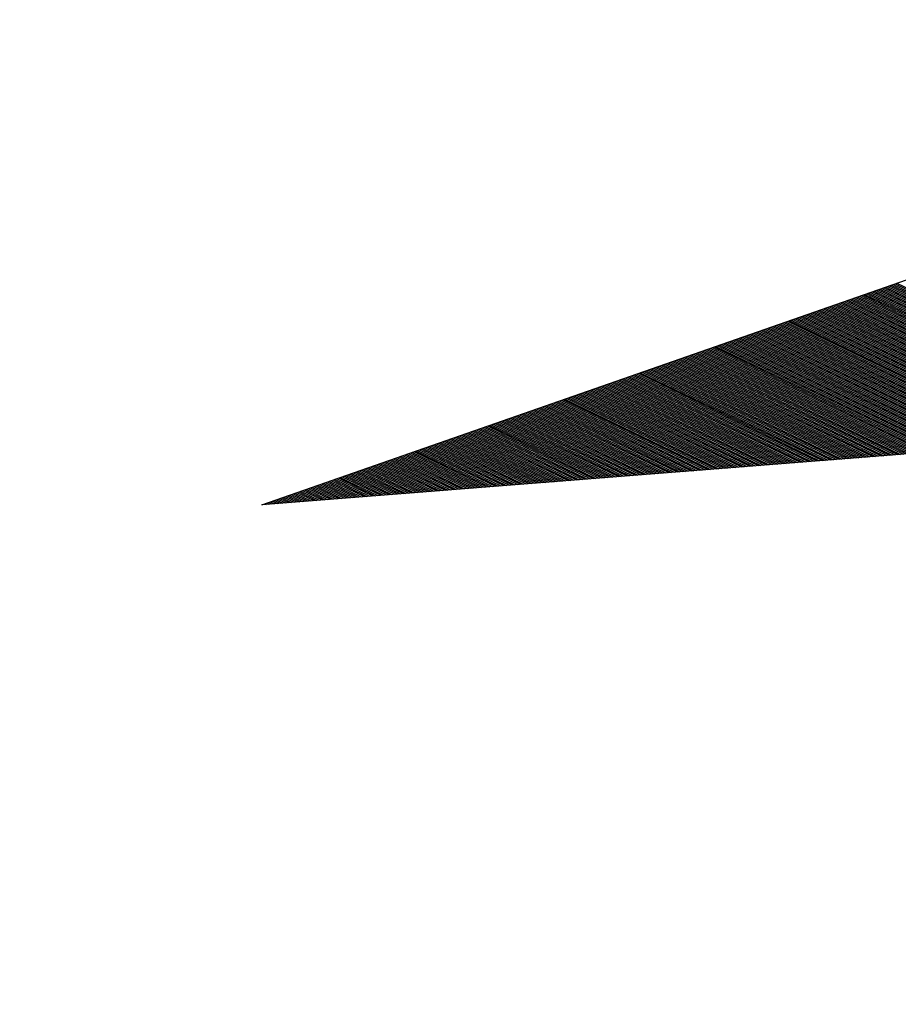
# Model space of a CAD drawing. Extents: x 447045 to 447634, y 442020 to 443192.
# Tile 74 of 82: x 447226.83 to 447230.71, y 443137.68 to 443142.04. Entities that reach past the tile are written whole.
import ezdxf

# ---------------------------------------------------------------- set-up
doc = ezdxf.new("R2010")
doc.units = 0
doc.header["$LTSCALE"] = 2
doc.header["$MEASUREMENT"] = 0
doc.linetypes.add('AUSGEZOGEN', pattern=[0])
doc.layers.get('0').update_dxf_attribs({"linetype": 'AUSGEZOGEN'})
for name, color, linetype in [('FBRTOP', 250, 'AUSGEZOGEN'), ('GEF', 1, 'AUSGEZOGEN'), ('SCHLITZRINNE', 200, 'AUSGEZOGEN')]:
    doc.layers.add(name, color=color, linetype=linetype)

# ---------------------------------------------------------------- blocks, each defined once
blk = doc.blocks.new('*X13')
at = {"color": 0}
for p, q in [((725.8266378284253, 192.2968937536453), (726.8877692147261, 193.3580251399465)), ((725.8266378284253, 192.2880549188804), (726.8846159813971, 193.3460330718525)), ((725.8266378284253, 192.2792160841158), (726.8814627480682, 193.3340410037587)), ((725.8266378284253, 192.2703772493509), (726.878309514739, 193.3220489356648)), ((725.8266378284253, 192.2615384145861), (726.8751562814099, 193.3100568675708)), ((725.8266378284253, 192.2526995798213), (726.8720030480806, 193.2980647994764)), ((725.8266378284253, 192.2438607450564), (726.8688498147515, 193.2860727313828)), ((725.8266378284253, 192.2350219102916), (726.8656965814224, 193.2740806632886)), ((725.8266378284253, 192.2261830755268), (726.8625433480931, 193.2620885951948)), ((725.8266378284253, 192.2173442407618), (726.8593901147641, 193.2500965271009)), ((725.8266378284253, 192.2085054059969), (726.8562368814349, 193.2381044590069)), ((725.8266378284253, 192.1996665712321), (726.8530836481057, 193.2261123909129)), ((725.8266378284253, 192.1908277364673), (726.8499304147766, 193.2141203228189)), ((725.8266378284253, 192.1819889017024), (726.8467771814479, 193.202128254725)), ((725.8266378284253, 192.1731500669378), (726.8436239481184, 193.1901361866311)), ((725.8266378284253, 192.1643112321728), (726.8404707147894, 193.1781441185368)), ((725.8266378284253, 192.1554723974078), (726.8373174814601, 193.1661520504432)), ((725.8266378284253, 192.1466335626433), (726.834164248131, 193.1541599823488)), ((725.8266378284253, 192.1377947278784), (726.8310110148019, 193.1421679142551)), ((725.8266378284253, 192.1289558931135), (726.8278577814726, 193.1301758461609)), ((725.8266378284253, 192.1201170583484), (726.8247045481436, 193.1181837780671)), ((725.8266378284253, 192.1112782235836), (726.8215513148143, 193.1061917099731)), ((725.8266378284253, 192.1024393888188), (726.8183980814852, 193.0941996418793)), ((725.8266378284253, 192.0936005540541), (726.815244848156, 193.0822075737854)), ((725.8266378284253, 192.0847617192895), (726.8120916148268, 193.0702155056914)), ((725.8266378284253, 192.0759228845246), (726.8089383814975, 193.0582234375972)), ((725.8266378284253, 192.0670840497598), (726.8057851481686, 193.0462313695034)), ((725.8266378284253, 192.0582452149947), (726.8026319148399, 193.0342393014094)), ((725.8266378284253, 192.0494063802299), (726.7994786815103, 193.0222472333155)), ((725.8266378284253, 192.0405675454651), (726.796325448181, 193.0102551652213)), ((725.8266378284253, 192.0317287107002), (726.7931722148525, 192.9982630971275)), ((725.8266378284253, 192.0228898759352), (726.7900189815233, 192.9862710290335)), ((725.8266378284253, 192.0140510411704), (726.7868657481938, 192.9742789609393)), ((725.8266378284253, 192.0052122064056), (726.7837125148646, 192.9622868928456)), ((725.8266378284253, 191.9963733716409), (726.7805592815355, 192.9502948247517)), ((725.8266378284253, 191.9875345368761), (726.7774060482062, 192.9383027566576)), ((725.8266378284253, 191.9786957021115), (726.7742528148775, 192.9263106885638)), ((725.8266378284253, 191.9698568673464), (726.7710995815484, 192.9143186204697)), ((725.8266378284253, 191.9610180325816), (726.7679463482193, 192.9023265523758)), ((725.8266378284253, 191.9521791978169), (726.7647931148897, 192.8903344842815)), ((725.8266378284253, 191.9433403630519), (726.7616398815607, 192.8783424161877)), ((725.8266378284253, 191.9345015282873), (726.7584866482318, 192.8663503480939)), ((725.8266378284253, 191.9256626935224), (726.7553334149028, 192.8543582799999)), ((725.8266378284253, 191.9168238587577), (726.7521801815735, 192.842366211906)), ((725.8266378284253, 191.9079850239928), (726.7490269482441, 192.8303741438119)), ((725.8266378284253, 191.8991461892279), (726.7458737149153, 192.818382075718)), ((725.8266378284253, 191.890307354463), (726.7427204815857, 192.806390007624)), ((725.8266378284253, 191.8814685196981), (726.7395672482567, 192.79439793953)), ((725.8266378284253, 191.8726296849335), (726.7364140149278, 192.7824058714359)), ((725.8266378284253, 191.8637908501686), (726.7332607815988, 192.770413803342)), ((725.8266378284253, 191.8549520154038), (726.7301075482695, 192.7584217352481)), ((725.8266378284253, 191.846113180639), (726.7269543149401, 192.746429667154)), ((725.8266378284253, 191.8372743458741), (726.7238010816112, 192.7344375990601)), ((725.8266378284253, 191.8284355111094), (726.7206478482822, 192.7224455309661)), ((725.8266378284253, 191.8195966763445), (726.717494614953, 192.7104534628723)), ((725.8266378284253, 191.8107578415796), (726.7143413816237, 192.6984613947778)), ((725.8266378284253, 191.8019190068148), (726.7111881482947, 192.6864693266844)), ((725.8266378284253, 191.79308017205), (726.7080349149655, 192.6744772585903)), ((725.8266378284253, 191.784241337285), (726.7048816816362, 192.6624851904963)), ((725.8266378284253, 191.7754025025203), (726.7017284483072, 192.6504931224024)), ((725.8266378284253, 191.7665636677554), (726.6985752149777, 192.6385010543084)), ((725.8266378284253, 191.7577248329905), (726.695421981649, 192.6265089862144)), ((725.8266378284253, 191.7488859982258), (726.6922687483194, 192.6145169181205)), ((725.8266378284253, 191.7400471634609), (726.6891155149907, 192.6025248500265)), ((725.8266378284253, 191.7312083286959), (726.6859622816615, 192.5905327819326)), ((725.8266378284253, 191.7223694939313), (726.6828090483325, 192.5785407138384)), ((725.8266378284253, 191.7135306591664), (726.6796558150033, 192.5665486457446)), ((725.8266378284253, 191.7046918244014), (726.6765025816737, 192.5545565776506)), ((725.8266378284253, 191.6958529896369), (726.673349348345, 192.5425645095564)), ((725.8266378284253, 191.687014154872), (726.6701961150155, 192.5305724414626)), ((725.8266378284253, 191.6781753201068), (726.6670428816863, 192.5185803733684)), ((725.8266378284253, 191.6693364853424), (726.6638896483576, 192.5065883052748)), ((725.8266378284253, 191.6604976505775), (726.6607364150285, 192.4945962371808)), ((725.8266378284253, 191.6516588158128), (726.6575831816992, 192.4826041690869)), ((725.8266378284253, 191.6428199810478), (726.6544299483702, 192.4706121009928)), ((725.8266378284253, 191.6339811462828), (726.651276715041, 192.4586200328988)), ((725.8266378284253, 191.6251423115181), (726.648123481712, 192.446627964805)), ((725.8266378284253, 191.6163034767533), (726.6449702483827, 192.434635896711)), ((725.8266378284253, 191.6074646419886), (726.6418170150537, 192.4226438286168)), ((725.8266378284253, 191.5986258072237), (726.6386637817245, 192.410651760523)), ((725.8266378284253, 191.5897869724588), (726.6355105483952, 192.3986596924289)), ((725.8266378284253, 191.5809481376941), (726.6323573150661, 192.3866676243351)), ((725.8266378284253, 191.5721093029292), (726.629204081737, 192.3746755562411)), ((725.8266378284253, 191.5632704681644), (726.626050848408, 192.3626834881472)), ((725.8266378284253, 191.5544316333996), (726.6228976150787, 192.350691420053)), ((725.8266378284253, 191.5455927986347), (726.6197443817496, 192.338699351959)), ((725.8266378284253, 191.5367539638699), (726.6165911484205, 192.3267072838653)), ((725.8266378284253, 191.527915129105), (726.6134379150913, 192.3147152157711)), ((725.8266378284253, 191.5190762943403), (726.6102846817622, 192.3027231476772)), ((725.8266378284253, 191.5102374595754), (726.607131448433, 192.2907310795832)), ((725.8266378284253, 191.5013986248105), (726.6039782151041, 192.2787390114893)), ((725.8266378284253, 191.4925597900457), (726.6008249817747, 192.2667469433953)), ((725.8266378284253, 191.4837209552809), (726.5976717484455, 192.2547548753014)), ((725.8266378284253, 191.4748821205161), (726.5945185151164, 192.2427628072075)), ((725.8266378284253, 191.4660432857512), (726.5913652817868, 192.2307707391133)), ((725.8266378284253, 191.4572044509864), (726.5882120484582, 192.2187786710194)), ((725.8266378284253, 191.4483656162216), (726.585058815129, 192.2067866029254)), ((725.8266378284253, 191.4395267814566), (726.5819055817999, 192.1947945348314)), ((725.8266378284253, 191.430687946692), (726.5787523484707, 192.1828024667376)), ((725.8266378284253, 191.4218491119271), (726.5755991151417, 192.1708103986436)), ((725.8266378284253, 191.4130102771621), (726.5724458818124, 192.1588183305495)), ((725.8266378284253, 191.4041714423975), (726.5692926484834, 192.1468262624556)), ((725.8266378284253, 191.3953326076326), (726.5661394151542, 192.1348341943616)), ((725.8266378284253, 191.3864937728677), (726.562986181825, 192.1228421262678)), ((725.8266378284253, 191.3776549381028), (726.5598329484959, 192.1108500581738)), ((725.8266378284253, 191.368816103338), (726.5566797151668, 192.0988579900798)), ((725.8266378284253, 191.3599772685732), (726.5535264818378, 192.0868659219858)), ((725.8266378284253, 191.3511384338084), (726.5503732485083, 192.0748738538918)), ((725.8266378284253, 191.3422995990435), (726.5472200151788, 192.0628817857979)), ((725.8266378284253, 191.3334607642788), (726.5440667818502, 192.0508897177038)), ((725.8266378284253, 191.3246219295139), (726.5409135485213, 192.0388976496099)), ((725.8266378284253, 191.3157830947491), (726.5377603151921, 192.026905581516)), ((725.8266378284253, 191.3069442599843), (726.534607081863, 192.014913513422)), ((725.8266378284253, 191.2981054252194), (726.5314538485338, 192.0029214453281)), ((725.8266378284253, 191.2892665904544), (726.5283006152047, 191.990929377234)), ((725.8266378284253, 191.2804277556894), (726.5251473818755, 191.9789373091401)), ((725.8266378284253, 191.2715889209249), (726.5219941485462, 191.966945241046)), ((725.8266378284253, 191.26275008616), (726.5188409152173, 191.9549531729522)), ((725.8266378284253, 191.2539112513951), (726.5156876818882, 191.942961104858)), ((725.8266378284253, 191.2450724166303), (726.5125344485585, 191.9309690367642)), ((725.8266378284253, 191.2362335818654), (726.5093812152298, 191.9189769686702)), ((725.8266378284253, 191.2273947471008), (726.5062279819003, 191.9069849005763)), ((725.8266378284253, 191.2185559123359), (726.5030747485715, 191.8949928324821)), ((725.8266378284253, 191.2097170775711), (726.4999215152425, 191.8830007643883)), ((725.8266378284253, 191.2008782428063), (726.4967682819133, 191.8710086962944)), ((725.8266378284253, 191.1920394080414), (726.4936150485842, 191.8590166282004)), ((725.8266378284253, 191.1832005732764), (726.490461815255, 191.8470245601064)), ((725.8266378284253, 191.1743617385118), (726.4873085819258, 191.8350324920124)), ((725.8266378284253, 191.1655229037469), (726.4841553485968, 191.8230404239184)), ((725.8266378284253, 191.156684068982), (726.4810021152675, 191.8110483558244)), ((725.8266378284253, 191.1478452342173), (726.4778488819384, 191.7990562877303)), ((725.8266378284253, 191.1390063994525), (726.4746956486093, 191.7870642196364)), ((725.8266378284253, 191.1301675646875), (726.47154241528, 191.7750721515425)), ((725.8266378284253, 191.1213287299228), (726.468389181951, 191.7630800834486)), ((725.8266378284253, 191.112489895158), (726.4652359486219, 191.7510880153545)), ((725.8266378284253, 191.1036510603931), (726.4620827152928, 191.7390959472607)), ((725.8266378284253, 191.0948122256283), (726.4589294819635, 191.7271038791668)), ((725.8266378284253, 191.0859733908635), (726.4557762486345, 191.7151118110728)), ((725.8266378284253, 191.0771345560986), (726.4526230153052, 191.7031197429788)), ((725.8266378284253, 191.0682957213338), (726.4494697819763, 191.6911276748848)), ((725.8266378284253, 191.059456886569), (726.4463165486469, 191.6791356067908)), ((725.8266378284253, 191.0506180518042), (726.4431633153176, 191.6671435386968)), ((725.8266378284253, 191.0417792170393), (726.4400100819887, 191.6551514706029)), ((725.8266378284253, 191.0329403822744), (726.4368568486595, 191.643159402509)), ((725.8266378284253, 191.0241015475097), (726.4337036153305, 191.631167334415)), ((725.8266378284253, 191.0152627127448), (726.4305503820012, 191.6191752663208)), ((725.8266378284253, 191.00642387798), (726.4273971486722, 191.607183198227)), ((725.8266378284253, 190.9975850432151), (726.424243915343, 191.5951911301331)), ((725.8266378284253, 190.9887462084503), (726.4210906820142, 191.5831990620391)), ((725.8266378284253, 190.9799073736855), (726.4179374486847, 191.571206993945)), ((725.8266378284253, 190.9710685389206), (726.4147842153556, 191.5592149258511)), ((725.8266378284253, 190.9622297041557), (726.4116309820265, 191.5472228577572)), ((725.8266378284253, 190.9533908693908), (726.4084777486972, 191.5352307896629)), ((725.8266378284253, 190.944552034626), (726.4053245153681, 191.5232387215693)), ((725.8266378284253, 190.9357131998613), (726.402171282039, 191.511246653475)), ((725.8266378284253, 190.9268743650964), (726.3990180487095, 191.4992545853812)), ((725.8266378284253, 190.9180355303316), (726.3958648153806, 191.4872625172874)), ((725.8266378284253, 190.9091966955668), (726.3927115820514, 191.4752704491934)), ((725.8266378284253, 190.900357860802), (726.3895583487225, 191.4632783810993)), ((725.8266378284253, 190.8915190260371), (726.3864051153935, 191.4512863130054)), ((725.8266378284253, 190.8826801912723), (726.3832518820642, 191.4392942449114)), ((725.8266378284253, 190.8738413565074), (726.380098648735, 191.4273021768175)), ((725.8266378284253, 190.8650025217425), (726.376945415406, 191.4153101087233)), ((725.8266378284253, 190.8561636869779), (726.3737921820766, 191.4033180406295)), ((725.8266378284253, 190.8473248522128), (726.3706389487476, 191.3913259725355)), ((725.8266378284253, 190.838486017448), (726.3674857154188, 191.3793339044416)), ((725.8266378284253, 190.8296471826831), (726.3643324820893, 191.3673418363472)), ((725.8266378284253, 190.8208083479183), (726.3611792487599, 191.3553497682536)), ((725.8266378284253, 190.8119695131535), (726.358026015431, 191.3433577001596)), ((725.8266378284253, 190.8031306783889), (726.354872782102, 191.3313656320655)), ((725.8266378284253, 190.794291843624), (726.3517195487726, 191.3193735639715)), ((725.8266378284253, 190.7854530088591), (726.3485663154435, 191.3073814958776)), ((725.8266378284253, 190.7766141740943), (726.3454130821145, 191.2953894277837)), ((725.8266378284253, 190.7677753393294), (726.3422598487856, 191.2833973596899)), ((725.8266378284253, 190.7589365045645), (726.3391066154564, 191.2714052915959)), ((725.8266378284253, 190.7500976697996), (726.3359533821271, 191.2594132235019)), ((725.8266378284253, 190.741258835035), (726.3328001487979, 191.2474211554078)), ((725.8266378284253, 190.73242000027), (726.3296469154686, 191.235429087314)), ((725.8266378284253, 190.7235811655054), (726.3264936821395, 191.22343701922)), ((725.8266378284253, 190.7147423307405), (726.3233404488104, 191.211444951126)), ((725.8266378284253, 190.7059034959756), (726.3201872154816, 191.1994528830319)), ((725.8266378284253, 190.6970646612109), (726.3170339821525, 191.187460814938)), ((725.8266378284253, 190.688225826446), (726.3138807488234, 191.1754687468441)), ((725.8266378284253, 190.679386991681), (726.3107275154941, 191.16347667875)), ((725.8266378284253, 190.6705481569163), (726.3075742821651, 191.1514846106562)), ((725.8266378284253, 190.6617093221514), (726.3044210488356, 191.1394925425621)), ((725.8266378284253, 190.6528704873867), (726.3012678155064, 191.1275004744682)), ((725.8266378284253, 190.6440316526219), (726.2981145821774, 191.1155084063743)), ((725.8266378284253, 190.6351928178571), (726.2949613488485, 191.1035163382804)), ((725.8266378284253, 190.6263539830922), (726.2918081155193, 191.0915242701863)), ((725.8266378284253, 190.6175151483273), (726.2886548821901, 191.0795322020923)), ((725.8266378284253, 190.6086763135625), (726.2855016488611, 191.0675401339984)), ((725.8266378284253, 190.5998374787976), (726.2823484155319, 191.0555480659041)), ((725.8266378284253, 190.5909986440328), (726.2791951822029, 191.0435559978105)), ((725.8266378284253, 190.5821598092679), (726.2760419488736, 191.0315639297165)), ((725.8266378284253, 190.573320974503), (726.2728887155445, 191.0195718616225)), ((725.8266378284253, 190.5644821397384), (726.2697354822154, 191.0075797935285)), ((725.8266378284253, 190.5556433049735), (726.2665822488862, 190.9955877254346)), ((725.8266378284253, 190.5468044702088), (726.2634290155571, 190.9835956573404)), ((725.8266378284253, 190.5379656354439), (726.260275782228, 190.9716035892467)), ((725.8266378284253, 190.5291268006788), (726.2571225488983, 190.9596115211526)), ((725.8266378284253, 190.520287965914), (726.2539693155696, 190.9476194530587)), ((725.8266378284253, 190.5114491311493), (726.2508160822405, 190.9356273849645)), ((725.8266378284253, 190.5026102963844), (726.2476628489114, 190.9236353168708)), ((725.8266378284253, 190.4937714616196), (726.2445096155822, 190.9116432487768)), ((725.8266378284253, 190.4849326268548), (726.2413563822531, 190.8996511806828)), ((725.8266378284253, 190.4760937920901), (726.238203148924, 190.8876591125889)), ((725.8266378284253, 190.4672549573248), (726.2350499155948, 190.8756670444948)), ((725.8266378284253, 190.4584161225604), (726.2318966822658, 190.8636749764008)), ((725.8266378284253, 190.4495772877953), (726.2287434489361, 190.8516829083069)), ((725.8266378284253, 190.4407384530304), (726.2255902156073, 190.8396908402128)), ((725.8266378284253, 190.4318996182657), (726.2224369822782, 190.8276987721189)), ((725.8266378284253, 190.4230607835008), (726.2192837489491, 190.8157067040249)), ((725.8266378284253, 190.414221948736), (726.2161305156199, 190.8037146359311)), ((725.8266378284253, 190.4053831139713), (726.2129772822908, 190.7917225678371)), ((725.8266378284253, 190.3965442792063), (726.2098240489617, 190.779730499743)), ((725.8266378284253, 190.3877054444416), (726.2066708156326, 190.767738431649)), ((725.8266378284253, 190.3788666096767), (726.2035175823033, 190.7557463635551)), ((725.8266378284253, 190.3700277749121), (726.2003643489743, 190.743754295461)), ((725.8266378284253, 190.3611889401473), (726.1972111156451, 190.7317622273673)), ((725.8266378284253, 190.3523501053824), (726.1940578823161, 190.7197701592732)), ((725.8266378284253, 190.3435112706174), (726.1909046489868, 190.7077780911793)), ((725.8266378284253, 190.3346724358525), (726.1877514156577, 190.6957860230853)), ((725.8266378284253, 190.3258336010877), (726.1845981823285, 190.6837939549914)), ((725.8266378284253, 190.3169947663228), (726.1814449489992, 190.6718018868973)), ((725.8266378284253, 190.308155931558), (726.1782917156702, 190.6598098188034)), ((725.8266378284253, 190.2993170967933), (726.1751384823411, 190.6478177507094)), ((725.8266378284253, 190.2904782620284), (726.1719852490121, 190.6358256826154)), ((725.8266378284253, 190.2816394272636), (726.1688320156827, 190.6238336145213)), ((725.8266378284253, 190.2728005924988), (726.1656787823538, 190.6118415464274)), ((725.8266378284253, 190.2639617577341), (726.1625255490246, 190.5998494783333)), ((725.8266378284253, 190.2551229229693), (726.1593723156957, 190.5878574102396)), ((725.8266378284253, 190.2462840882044), (726.1562190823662, 190.5758653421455)), ((725.8266378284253, 190.2374452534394), (726.1530658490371, 190.5638732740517)), ((725.8266378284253, 190.2286064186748), (726.149912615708, 190.5518812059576)), ((725.8266378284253, 190.2197675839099), (726.1467593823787, 190.5398891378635)), ((725.8266378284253, 190.210928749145), (726.1436061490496, 190.5278970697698)), ((725.8266378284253, 190.2020899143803), (726.1404529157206, 190.5159050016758)), ((725.8266378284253, 190.1932510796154), (726.1372996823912, 190.5039129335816)), ((725.8266378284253, 190.1844122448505), (726.1341464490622, 190.4919208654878)), ((725.8266378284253, 190.1755734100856), (726.1309932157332, 190.4799287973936)), ((725.8266378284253, 190.1667345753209), (726.1278399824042, 190.4679367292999)), ((725.8266378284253, 190.1578957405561), (726.1246867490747, 190.4559446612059)), ((725.8266378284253, 190.1490569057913), (726.1215335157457, 190.4439525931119)), ((725.8266378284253, 190.1402180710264), (726.1183802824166, 190.431960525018)), ((725.8266378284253, 190.1313792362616), (726.1152270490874, 190.419968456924)), ((725.8266378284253, 190.1225404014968), (726.1120738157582, 190.4079763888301)), ((725.8266378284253, 190.1137015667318), (726.108920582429, 190.3959843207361)), ((725.8266378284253, 190.1048627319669), (726.1057673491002, 190.3839922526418)), ((725.8266378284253, 190.0960238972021), (726.1026141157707, 190.3720001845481)), ((725.8266378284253, 190.0871850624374), (726.0994608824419, 190.3600081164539)), ((725.8266378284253, 190.0783462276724), (726.0963076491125, 190.3480160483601)), ((725.8266378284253, 190.0695073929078), (726.0931544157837, 190.336023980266)), ((725.8266378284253, 190.0606685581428), (726.0900011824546, 190.3240319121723)), ((725.8266378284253, 190.0518297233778), (726.0868479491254, 190.3120398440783)), ((725.8266378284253, 190.0429908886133), (726.083694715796, 190.3000477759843)), ((725.8266378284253, 190.0341520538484), (726.0805414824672, 190.2880557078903)), ((725.8266378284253, 190.0253132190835), (726.0773882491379, 190.2760636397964)), ((725.8266378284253, 190.0164743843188), (726.0742350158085, 190.2640715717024)), ((725.8266378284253, 190.0076355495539), (726.0710817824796, 190.2520795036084)), ((725.8266378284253, 189.9987967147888), (726.0679285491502, 190.2400874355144)), ((725.8266378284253, 189.9899578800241), (726.0647753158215, 190.2280953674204)), ((725.8266378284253, 189.9811190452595), (726.061622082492, 190.2161032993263)), ((725.8266378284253, 189.9722802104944), (726.0584688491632, 190.2041112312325)), ((725.8266378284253, 189.9634413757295), (726.0553156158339, 190.1921191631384)), ((725.8266378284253, 189.954602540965), (726.0521623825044, 190.1801270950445)), ((725.8266378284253, 189.9457637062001), (726.0490091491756, 190.1681350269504)), ((725.8266378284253, 189.9369248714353), (726.0458559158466, 190.1561429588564)), ((725.8266378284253, 189.9280860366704), (726.0427026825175, 190.1441508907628)), ((725.8266378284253, 189.9192472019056), (726.0395494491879, 190.1321588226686)), ((725.8266378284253, 189.9104083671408), (726.0363962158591, 190.1201667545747)), ((725.8266378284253, 189.9015695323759), (726.0332429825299, 190.1081746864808)), ((725.8266378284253, 189.8927306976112), (726.0300897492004, 190.0961826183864)), ((725.8266378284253, 189.8838918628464), (726.0269365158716, 190.0841905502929)), ((725.8266378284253, 189.8750530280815), (726.0237832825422, 190.0721984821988)), ((725.8266378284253, 189.8662141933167), (726.0206300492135, 190.0602064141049)), ((725.8266378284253, 189.8573753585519), (726.0174768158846, 190.0482143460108)), ((725.8266378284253, 189.848536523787), (726.0143235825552, 190.0362222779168)), ((725.8266378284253, 189.8396976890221), (726.011170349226, 190.0242302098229)), ((725.8266378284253, 189.8308588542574), (726.008017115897, 190.012238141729)), ((725.8266378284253, 189.8220200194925), (726.0048638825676, 190.0002460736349)), ((725.8266378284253, 189.8131811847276), (726.0017106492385, 189.988254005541)), ((725.8266378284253, 189.8043423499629), (725.9985574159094, 189.9762619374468)), ((725.8266378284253, 189.7955035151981), (725.9954041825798, 189.9642698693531)), ((725.8266378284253, 189.7866646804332), (725.9922509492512, 189.9522778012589)), ((725.8266378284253, 189.7778258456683), (725.9890977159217, 189.9402857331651)), ((725.8266378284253, 189.7689870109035), (725.9859444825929, 189.9282936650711)), ((725.8266378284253, 189.7601481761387), (725.9827912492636, 189.9163015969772)), ((725.8266378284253, 189.7513093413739), (725.9796380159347, 189.9043095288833)), ((725.8266378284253, 189.742470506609), (725.9764847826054, 189.8923174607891)), ((725.8266378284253, 189.7336316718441), (725.9733315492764, 189.8803253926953)), ((725.8266378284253, 189.7247928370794), (725.9701783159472, 189.8683333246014)), ((725.8266378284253, 189.7159540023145), (725.967025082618, 189.8563412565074)), ((725.8266378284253, 189.7071151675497), (725.9638718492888, 189.8443491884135)), ((725.8266378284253, 189.6982763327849), (725.9607186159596, 189.8323571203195)), ((725.8266378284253, 189.6894374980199), (725.9575653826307, 189.8203650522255)), ((725.8266378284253, 189.680598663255), (725.9544121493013, 189.8083729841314)), ((725.8266378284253, 189.6717598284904), (725.9512589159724, 189.7963809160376)), ((725.8266378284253, 189.6629209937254), (725.9481056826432, 189.7843888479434)), ((725.8266378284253, 189.6540821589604), (725.9449524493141, 189.7723967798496)), ((725.8266378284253, 189.6452433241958), (725.9417992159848, 189.7604047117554)), ((725.8266378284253, 189.6364044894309), (725.938645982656, 189.7484126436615)), ((725.8266378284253, 189.627565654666), (725.9354927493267, 189.7364205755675)), ((725.8266378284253, 189.6187268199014), (725.9323395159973, 189.7244285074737)), ((725.8266378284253, 189.6098879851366), (725.9291862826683, 189.7124364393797)), ((725.8266378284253, 189.6010491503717), (725.9260330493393, 189.7004443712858)), ((725.8266378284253, 189.5922103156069), (725.9228798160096, 189.6884523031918)), ((725.8266378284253, 189.583371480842), (725.9197265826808, 189.6764602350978)), ((725.8266378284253, 189.5745326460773), (725.9165733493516, 189.6644681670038)), ((725.8266378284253, 189.5656938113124), (725.9134201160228, 189.6524760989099)), ((725.8266378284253, 189.5568549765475), (725.9102668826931, 189.6404840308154)), ((725.8266378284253, 189.5480161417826), (725.9071136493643, 189.628491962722)), ((725.8266378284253, 189.5391773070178), (725.903960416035, 189.6164998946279)), ((725.8266378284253, 189.5303384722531), (725.9008071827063, 189.604507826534)), ((725.8266378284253, 189.5214996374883), (725.8976539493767, 189.5925157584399)), ((725.8266378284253, 189.5126608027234), (725.8945007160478, 189.5805236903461)), ((725.8266378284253, 189.5038219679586), (725.8913474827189, 189.5685316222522)), ((725.8266378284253, 189.4949831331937), (725.8881942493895, 189.5565395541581)), ((725.8266378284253, 189.4861442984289), (725.8850410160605, 189.5445474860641)), ((725.8266378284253, 189.477305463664), (725.881887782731, 189.5325554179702)), ((725.8266378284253, 189.468466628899), (725.8787345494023, 189.5205633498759)), ((725.8266378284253, 189.4596277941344), (725.8755813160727, 189.5085712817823)), ((725.8266378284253, 189.4507889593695), (725.8724280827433, 189.4965792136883)), ((725.8266378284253, 189.4419501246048), (725.8692748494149, 189.4845871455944)), ((725.8266378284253, 189.4331112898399), (725.8661216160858, 189.4725950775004)), ((725.8266378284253, 189.424272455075), (725.8629683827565, 189.4606030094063)), ((725.8266378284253, 189.4154336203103), (725.8598151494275, 189.4486109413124)), ((725.8266378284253, 189.4065947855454), (725.8566619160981, 189.4366188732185)), ((725.8266378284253, 189.3977559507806), (725.853508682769, 189.4246268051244)), ((725.8266378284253, 189.3889171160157), (725.85035544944, 189.4126347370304)), ((725.8266378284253, 189.3800782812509), (725.8472022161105, 189.4006426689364)), ((725.8266378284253, 189.3712394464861), (725.8440489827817, 189.3886506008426)), ((725.8266378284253, 189.3624006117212), (725.8408957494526, 189.3766585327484)), ((725.8266378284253, 189.3535617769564), (725.8377425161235, 189.3646664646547)), ((725.8266378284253, 189.3447229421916), (725.8345892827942, 189.3526743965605)), ((725.8266378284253, 189.3358841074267), (725.8314360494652, 189.3406823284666))]:
    blk.add_line(p, q, dxfattribs=at)
blk = doc.blocks.new('GEF')
at = {"color": 0}
for p, q in [((0.0096909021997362, 0.0175038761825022), (0.0096909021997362, 6.148001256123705)), ((1.621663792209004, 6.148001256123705), (0.0096909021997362, 0.0175038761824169))]:
    blk.add_line(p, q, dxfattribs=at)
blk.add_blockref('*X13', (-725.8169469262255, -189.3049303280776), dxfattribs=at)

msp = doc.modelspace()

# ---------------------------------------------------------------- hatches: boundary and pattern name
at = {"layer": 'SCHLITZRINNE'}
h = msp.add_hatch(dxfattribs=at)
h.set_pattern_fill('_USER', color=256, scale=1.5, angle=45, style=0, pattern_type=0)
h.set_pattern_definition([(324.6696951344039, (447346.8685199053, 442714.5348465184), (0.8674338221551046, 1.223747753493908), [])])
edge = h.paths.add_edge_path(flags=17)
edge.add_line((447346.0616195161, 442716.3032781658), (447346.6361901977, 442716.4005791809))
edge = h.paths.add_edge_path(flags=17)
edge.add_line((447346.8871195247, 442714.9188203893), (447346.3125488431, 442714.8215193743))
edge = h.paths.add_edge_path(flags=17)
edge.add_line((447346.3125488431, 442714.8215193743), (447346.0616195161, 442716.3032781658))
edge = h.paths.add_edge_path(flags=17)
edge.add_line((447346.6361901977, 442716.4005791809), (447346.8871195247, 442714.9188203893))
edge = h.paths.add_edge_path()
edge.add_arc((455543.1851194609, 444109.4959850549), 8314.175989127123, 189.6562417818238, 189.6840918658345)
edge.add_arc((393563.5535929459, 433546.012125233), 54559.20423759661, 9.665544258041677, 9.67045007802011, ccw=False)
edge.add_arc((464490.7175437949, 449190.249554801), 18280.39343786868, 199.2569880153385, 199.2725912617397)
edge.add_arc((438988.1613027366, 440271.6982763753), 8736.655536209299, 19.248465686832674, 19.281113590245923, ccw=False)
edge.add_arc((439684.884197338, 440514.9838708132), 7998.678116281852, 19.2238186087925, 19.248465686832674, ccw=False)
edge.add_arc((551443.6805055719, 479485.6081539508), 110359.837036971, 199.2238149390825, 199.2304511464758)
edge.add_arc((461591.9284848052, 448142.3628786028), 15198.20419267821, 199.2304511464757, 199.2954143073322)
edge.add_arc((434066.5644204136, 438505.5905611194), 13965.35264760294, 19.22764435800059, 19.29541436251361, ccw=False)
edge.add_arc((446515.3391800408, 442847.4484587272), 781.1301442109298, 18.874057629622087, 19.227644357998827, ccw=False)
edge.add_arc((443272.1578874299, 441738.6996315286), 4208.59989003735, 18.721726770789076, 18.874057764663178, ccw=False)
edge.add_arc((445875.7446372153, 442621.065670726), 1459.557549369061, 18.158793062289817, 18.72172677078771, ccw=False)
edge.add_arc((444728.6532720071, 442244.8351673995), 2666.772522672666, 17.742332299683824, 18.158793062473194, ccw=False)
edge.add_arc((445572.4217009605, 442514.803087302), 1780.867426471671, 17.477765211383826, 17.74233229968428, ccw=False)
edge.add_arc((445655.9223158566, 442541.0951066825), 1693.325305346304, 17.206445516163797, 17.477765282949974, ccw=False)
edge.add_arc((445949.7367177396, 442632.082078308), 1385.745182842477, 16.534274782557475, 17.206445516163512, ccw=False)
edge.add_arc((445777.9256488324, 442581.0775038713), 1564.967140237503, 15.901763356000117, 16.534274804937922, ccw=False)
edge.add_arc((444610.2498572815, 442248.4174516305), 2779.104473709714, 15.717077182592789, 15.901763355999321, ccw=False)
edge.add_arc((445469.3841440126, 442490.1855316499), 1886.600396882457, 15.492922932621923, 15.71707716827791, ccw=False)
edge.add_arc((444501.3018579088, 442221.8413207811), 2891.185847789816, 15.151693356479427, 15.49292293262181, ccw=False)
edge.add_arc((444653.0003013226, 442262.919567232), 2734.024020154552, 14.800793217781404, 15.15169336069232, ccw=False)
edge.add_arc((445305.3867260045, 442435.2971580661), 2059.248441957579, 14.553226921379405, 14.800793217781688, ccw=False)
edge.add_arc((445661.5778748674, 442527.7675625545), 1691.249922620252, 14.280051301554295, 14.55322700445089, ccw=False)
edge.add_arc((445825.2781955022, 442569.4335576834), 1522.330266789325, 13.754489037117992, 14.280051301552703, ccw=False)
edge.add_arc((444655.9725115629, 442283.2091768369), 2726.157571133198, 13.361751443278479, 13.754489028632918, ccw=False)
edge.add_arc((444873.7445731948, 442334.9361968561), 2502.326484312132, 13.156370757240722, 13.361751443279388, ccw=False)
edge.add_arc((445203.5665272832, 442412.0303197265), 2163.614179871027, 12.935498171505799, 13.156370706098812, ccw=False)
edge.add_arc((445591.1524972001, 442501.0521217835), 1765.936213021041, 12.36851844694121, 12.935498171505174, ccw=False)
edge.add_arc((445707.2559674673, 442526.5122554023), 1647.073964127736, 11.781436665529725, 12.368518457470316, ccw=False)
edge.add_arc((445429.9941138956, 442468.6829810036), 1930.302423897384, 11.594814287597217, 11.781436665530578, ccw=False)
edge.add_arc((442977.0603987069, 441965.3993853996), 4434.33480961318, 11.471684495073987, 11.59481397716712, ccw=False)
edge.add_arc((444371.6934236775, 442248.4229983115), 3011.273447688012, 11.050893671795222, 11.471684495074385, ccw=False)
edge.add_arc((446428.11335783, 442650.0465261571), 916.0015312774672, 10.287944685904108, 11.050893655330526, ccw=False)
edge.add_arc((445293.5438072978, 442444.106887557), 2069.110025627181, 9.832006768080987, 10.287944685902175, ccw=False)
edge.add_arc((438489.7745608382, 441264.9773509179), 8974.298105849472, 9.613081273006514, 9.832006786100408, ccw=False)
edge.add_arc((-516898.9809261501, 279448.6900894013), 977969.7495575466, 9.612262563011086, 9.613081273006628, ccw=False)
edge.add_arc((439111.8192036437, 441356.2794889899), 8345.741258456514, 9.603416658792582, 9.61227924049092, ccw=False)
edge.add_arc((371773.6318437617, 429962.7471930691), 76641.01236189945, 9.590854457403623, 9.603416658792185, ccw=False)
edge.add_arc((456011.6550815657, 444189.1683239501), 8789.8725663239, 189.5423691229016, 189.6519019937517)
edge.add_arc((455543.1851558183, 444109.4959913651), 8314.676026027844, 189.6519019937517, 189.6840918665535)
edge.add_arc((393564.9242098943, 433546.2457900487), 54557.31384556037, 9.66554402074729, 9.670449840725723, ccw=False)
edge.add_line((447347.776, 442706.232), (447348.2689023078, 442706.3159482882))
h = msp.add_hatch(dxfattribs=at)
h.set_pattern_fill('_USER', color=256, scale=1.5, angle=45, style=0, pattern_type=0)
h.set_pattern_definition([(334.2695901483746, (447234.5127272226, 443158.8401483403), (0.6512059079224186, 1.35127009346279), [])])
edge = h.paths.add_edge_path()
edge.add_arc((464490.7175438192, 449190.2495547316), 18279.89343786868, 199.256988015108, 199.2725912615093)
edge.add_arc((438988.2845204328, 440271.7413311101), 8737.025012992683, 19.253848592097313, 19.281113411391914, ccw=False)
edge.add_line((447233.134, 443161.2700000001), (447233.6060244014, 443161.4349028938))
edge.add_arc((464490.7175437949, 449190.249554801), 18280.39343786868, 199.2569880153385, 199.2725912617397)
edge.add_arc((438988.1613027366, 440271.6982763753), 8736.655536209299, 19.248465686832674, 19.281113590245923, ccw=False)
edge.add_arc((439684.884197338, 440514.9838708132), 7998.678116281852, 19.2238186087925, 19.248465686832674, ccw=False)
edge.add_arc((551443.6805055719, 479485.6081539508), 110359.837036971, 199.2238149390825, 199.2304511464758)
edge.add_arc((461591.9284848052, 448142.3628786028), 15198.20419267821, 199.2304511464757, 199.2954143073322)
edge.add_arc((434066.5644204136, 438505.5905611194), 13965.35264760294, 19.22764435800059, 19.29541436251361, ccw=False)
edge.add_arc((446515.3391800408, 442847.4484587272), 781.1301442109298, 18.874057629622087, 19.227644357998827, ccw=False)
edge.add_arc((443272.1578874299, 441738.6996315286), 4208.59989003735, 18.721726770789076, 18.874057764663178, ccw=False)
edge.add_arc((445875.7446372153, 442621.065670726), 1459.557549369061, 18.158793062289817, 18.72172677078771, ccw=False)
edge.add_arc((444728.6532720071, 442244.8351673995), 2666.772522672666, 17.742332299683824, 18.158793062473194, ccw=False)
edge.add_arc((445572.4217009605, 442514.803087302), 1780.867426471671, 17.477765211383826, 17.74233229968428, ccw=False)
edge.add_arc((445655.9223158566, 442541.0951066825), 1693.325305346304, 17.206445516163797, 17.477765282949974, ccw=False)
edge.add_arc((445949.7367177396, 442632.082078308), 1385.745182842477, 16.534274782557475, 17.206445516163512, ccw=False)
edge.add_arc((445777.9256488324, 442581.0775038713), 1564.967140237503, 15.901763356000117, 16.534274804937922, ccw=False)
edge.add_arc((444610.2498572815, 442248.4174516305), 2779.104473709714, 15.717077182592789, 15.901763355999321, ccw=False)
edge.add_arc((445469.3841440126, 442490.1855316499), 1886.600396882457, 15.492922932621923, 15.71707716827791, ccw=False)
edge.add_arc((444501.3018579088, 442221.8413207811), 2891.185847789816, 15.151693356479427, 15.49292293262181, ccw=False)
edge.add_arc((444653.0003013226, 442262.919567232), 2734.024020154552, 14.800793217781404, 15.15169336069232, ccw=False)
edge.add_arc((445305.3867260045, 442435.2971580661), 2059.248441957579, 14.553226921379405, 14.800793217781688, ccw=False)
edge.add_arc((445661.5778748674, 442527.7675625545), 1691.249922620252, 14.280051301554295, 14.55322700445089, ccw=False)
edge.add_arc((445825.2781955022, 442569.4335576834), 1522.330266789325, 13.754489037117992, 14.280051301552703, ccw=False)
edge.add_arc((444655.9725115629, 442283.2091768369), 2726.157571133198, 13.361751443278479, 13.754489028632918, ccw=False)
edge.add_arc((444873.7445731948, 442334.9361968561), 2502.326484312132, 13.156370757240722, 13.361751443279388, ccw=False)
edge.add_arc((445203.5665272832, 442412.0303197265), 2163.614179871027, 12.935498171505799, 13.156370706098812, ccw=False)
edge.add_arc((445591.1524972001, 442501.0521217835), 1765.936213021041, 12.36851844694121, 12.935498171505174, ccw=False)
edge.add_arc((445707.2559674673, 442526.5122554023), 1647.073964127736, 11.781436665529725, 12.368518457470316, ccw=False)
edge.add_arc((445429.9941138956, 442468.6829810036), 1930.302423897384, 11.594814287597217, 11.781436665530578, ccw=False)
edge.add_arc((442977.0603987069, 441965.3993853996), 4434.33480961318, 11.471684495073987, 11.59481397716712, ccw=False)
edge.add_arc((444371.6934236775, 442248.4229983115), 3011.273447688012, 11.050893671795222, 11.471684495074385, ccw=False)
edge.add_arc((446428.11335783, 442650.0465261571), 916.0015312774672, 10.287944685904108, 11.050893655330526, ccw=False)
edge.add_arc((445293.5438072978, 442444.106887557), 2069.110025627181, 9.832006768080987, 10.287944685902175, ccw=False)
edge.add_arc((438489.7745608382, 441264.9773509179), 8974.298105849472, 9.613081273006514, 9.832006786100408, ccw=False)
edge.add_arc((-516898.9809261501, 279448.6900894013), 977969.7495575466, 9.612262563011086, 9.613081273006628, ccw=False)
edge.add_arc((439111.8192036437, 441356.2794889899), 8345.741258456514, 9.603416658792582, 9.61227924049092, ccw=False)
edge.add_arc((371773.6318437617, 429962.7471930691), 76641.01236189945, 9.590854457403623, 9.603416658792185, ccw=False)
edge.add_arc((456011.6550815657, 444189.1683239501), 8789.8725663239, 189.5423691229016, 189.6519019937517)
edge.add_arc((455543.1851558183, 444109.4959913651), 8314.676026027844, 189.6519019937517, 189.6840918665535)
edge.add_arc((393564.9242098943, 433546.2457900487), 54557.31384556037, 9.66554402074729, 9.670449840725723, ccw=False)

# ---------------------------------------------------------------- linework, layer by layer
at = {"layer": 'FBRTOP', "color": 0}
for points in [[(447425.7343526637, 442335.0284955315, -2.516183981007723e-06), (447426.4300518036, 442330.9202575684, -5.032422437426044e-07), (447429.9083806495, 442310.3793302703)], [(447358.9473806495, 442729.4133302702, 5.459756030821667e-06), (447365.2088651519, 442692.4394217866, -2.781310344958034e-06), (447371.4703496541, 442655.4655133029, -2.678646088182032e-06), (447379.8183651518, 442606.1674217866, 3.217572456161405e-06), (447388.1663806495, 442556.8693302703)], [(447247.3080008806, 443165.7971051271), (447255.0237192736, 443143.7505937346, -6.431137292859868e-06), (447259.1527563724, 443131.9519877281, 2.230687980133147e-05), (447263.2817934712, 443120.1533817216, 0.0002456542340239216), (447263.3216096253, 443120.0398034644, -3.677364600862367e-05), (447263.5880256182, 443119.280850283, -0.001706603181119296), (447266.6445463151, 443110.4754591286, -0.001063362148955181), (447271.4716214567, 443096.3166433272, -0.001991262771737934), (447274.9413123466, 443085.9320292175, -0.001528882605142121), (447279.3650024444, 443072.3753371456, -0.001557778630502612), (447283.1965706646, 443060.3827020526, -0.001554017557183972), (447286.9625203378, 443048.3373713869, -0.001558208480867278), (447290.637483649, 443036.3209486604, -0.001548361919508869), (447294.2606118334, 443024.2053651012, -0.00154645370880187), (447297.8088838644, 443012.0668910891, -0.001556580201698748), (447301.2591628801, 442999.9857396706, -0.001551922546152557), (447304.6337687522, 442987.8851587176, -0.001541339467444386)]]:
    msp.add_lwpolyline(points, format="xyb", dxfattribs=at)
at = {"layer": 'FBRTOP', "color": 0, "const_width": 0.5}
for points in [[(447422.7764668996, 442334.5275845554, -2.52471386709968e-06), (447423.4721641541, 442330.4193572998, -5.04947965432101e-07), (447426.9504899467, 442309.8784484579)], [(447395.1695331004, 442329.8524154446, -2.587303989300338e-06), (447395.8652172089, 442325.7442626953, -5.1746108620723e-07), (447399.3435100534, 442305.2035515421)], [(447355.9894899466, 442728.9124484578, 5.459791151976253e-06), (447362.2509771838, 442691.9385238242, -2.781311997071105e-06), (447368.512464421, 442654.9645991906, -2.678645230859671e-06), (447376.8604771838, 442605.6665238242, 3.217571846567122e-06), (447385.2084899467, 442556.3684484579)], [(447328.3825100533, 442724.2375515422, 5.45978087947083e-06), (447334.6440228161, 442687.2634761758, -2.781315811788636e-06), (447340.9055355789, 442650.2894008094, -2.678638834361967e-06), (447349.2535228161, 442600.9914761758, 3.217570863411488e-06), (447357.6015100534, 442551.6935515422)], [(447216.6741552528, 443159.4828152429, -1.403811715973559e-06), (447217.5059917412, 443157.1060691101), (447225.7638782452, 443133.5103933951, -6.428329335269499e-06), (447229.8928476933, 443121.7119806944, 2.393032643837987e-05), (447234.0218171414, 443109.9135679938, 0.0002398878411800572), (447234.0571124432, 443109.8128830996, -3.453345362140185e-05), (447234.3020965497, 443109.1149468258, -0.001703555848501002), (447237.3258528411, 443100.4037737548, -0.00106401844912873), (447242.0897823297, 443086.43011726, -0.001990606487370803), (447245.5078293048, 443076.2000261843, -0.001528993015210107), (447249.8639391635, 443062.850428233, -0.001557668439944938), (447253.637243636, 443051.0401470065, -0.001554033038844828), (447257.3456303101, 443039.1789294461, -0.001558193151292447), (447260.9645063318, 443027.3459000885, -0.001548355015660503), (447264.5323196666, 443015.4152875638, -0.001546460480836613), (447268.0264316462, 443003.4620931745, -0.001556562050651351), (447271.4241011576, 442991.5651555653, -0.001551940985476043), (447274.7472947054, 442979.6489293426, -0.001541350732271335)], [(447244.3434384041, 443165.1860454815), (447252.1921217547, 443142.7596066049, -6.430886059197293e-06), (447256.3211523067, 443130.9610193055, 2.245480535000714e-05), (447260.4501828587, 443119.162432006, 0.0002453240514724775), (447260.4895562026, 443119.0501167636, -3.653426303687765e-05), (447260.7539034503, 443118.2970531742, -0.001706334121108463), (447263.80724461, 443109.5008064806, -0.001063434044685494), (447268.6282176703, 443095.3598827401, -0.001991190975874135), (447272.0929194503, 443084.9901958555, -0.001528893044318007), (447276.5100608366, 443071.453571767, -0.001557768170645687), (447280.3359906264, 443059.4785838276, -0.001554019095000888), (447284.09636969, 443047.4510705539, -0.001558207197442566), (447287.765905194, 443035.4523955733, -0.001548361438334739), (447291.3836803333, 443023.3547124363, -0.00154645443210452), (447294.9267110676, 443011.2341687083, -0.001556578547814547), (447298.3718988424, 442999.1708444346, -0.001551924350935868), (447301.7415293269, 442987.0881042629, -0.001541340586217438)]]:
    msp.add_lwpolyline(points, format="xyb", dxfattribs=at)

# ---------------------------------------------------------------- block references
at = {"layer": 'GEF', "rotation": 289.2329370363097}
msp.add_blockref('GEF', (447227.8799119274, 443139.8952851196), dxfattribs=at)

doc.saveas('drawing.dxf')
